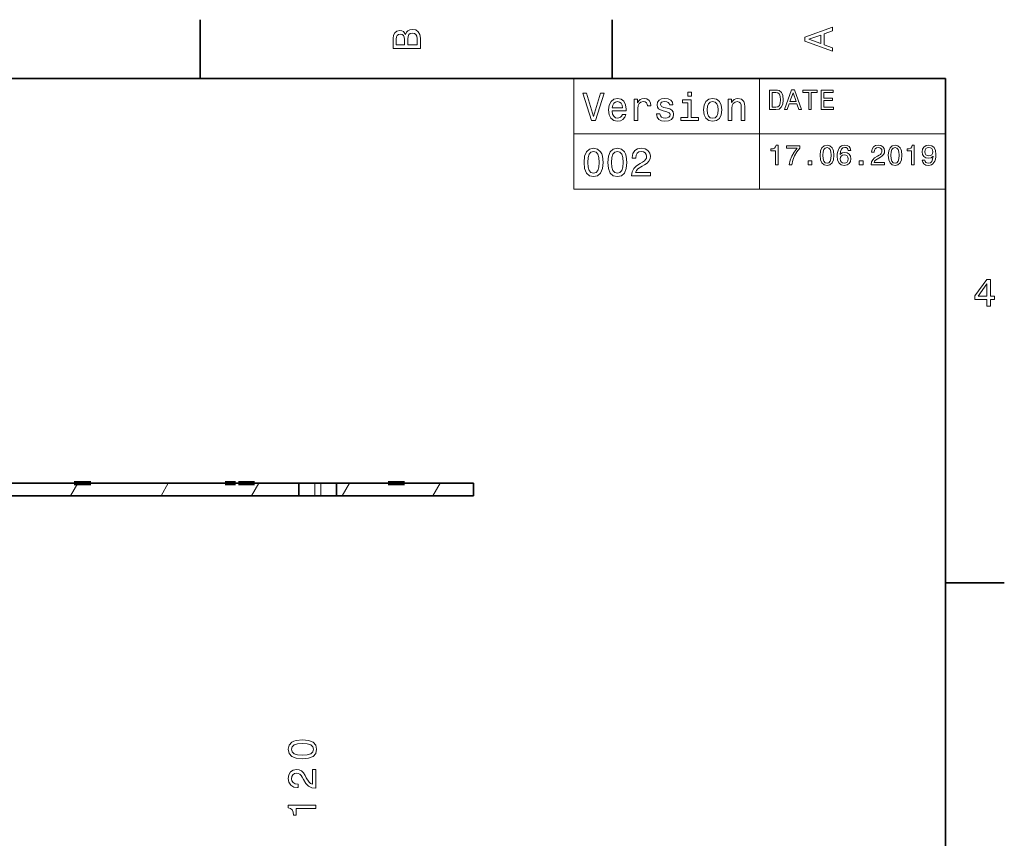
# Model space of a CAD drawing. Extents: x 0 to 420, y 0 to 297.
# Tile 30 of 30: x 292 to 418, y 190 to 294. Entities that reach past the tile are written whole.
import ezdxf

# ---------------------------------------------------------------- set-up
doc = ezdxf.new("R2010")
doc.units = 0

msp = doc.modelspace()

# ---------------------------------------------------------------- linework, layer by layer
at = {"color": 7, "lineweight": 35}
for p, q in [((315, 287), (315, 294.5)), ((367.5, 287), (367.5, 294.5)), ((410, 287), (10, 287)), ((410, 10), (410, 287)), ((286.598511, 235.407654), (293.401489, 235.407654)), ((293.10968, 235.409653), (292.5, 235.409653)), ((292.5, 235.407654), (292.5, 235.409653)), ((293.401489, 235.409653), (293.10968, 235.409653)), ((293.401489, 235.409653), (327.600006, 235.409653)), ((293.401489, 235.409653), (293.401489, 235.407654)), ((298.950012, 235.41066), (298.950012, 235.407654)), ((298.950012, 235.41066), (301.049988, 235.41066)), ((298.950012, 235.407654), (301.049988, 235.407654)), ((301.049988, 235.41066), (301.049988, 235.407654)), ((318.049988, 235.41066), (318.174988, 235.41066)), ((318.049988, 235.407654), (318.049988, 235.41066)), ((318.174988, 235.41066), (318.174988, 235.407654)), ((318.174988, 235.41066), (319.494995, 235.41066)), ((318.174988, 235.407654), (319.494995, 235.407654)), ((319.494995, 235.41066), (319.494995, 235.407654)), ((319.684998, 235.41066), (319.89502, 235.41066)), ((319.684998, 235.407654), (319.684998, 235.41066)), ((319.89502, 235.41066), (319.89502, 235.407654)), ((319.89502, 235.41066), (321.910004, 235.41066)), ((319.89502, 235.407654), (321.910004, 235.407654)), ((321.910004, 235.41066), (321.910004, 235.407654)), ((321.910004, 235.41066), (322.049988, 235.41066)), ((322.049988, 235.407654), (322.049988, 235.41066)), ((329.600006, 235.409653), (327.600006, 235.409653)), ((327.600006, 233.807648), (327.600006, 235.409653)), ((330.399994, 235.409653), (329.600006, 235.409653)), ((332.399994, 235.409653), (330.399994, 235.409653)), ((332.399994, 235.409653), (349.826996, 235.409653)), ((332.399994, 233.807648), (332.399994, 235.409653)), ((338.950012, 235.41066), (338.950012, 235.407654)), ((338.950012, 235.41066), (341.049988, 235.41066)), ((338.950012, 235.407654), (341.049988, 235.407654)), ((341.049988, 235.41066), (341.049988, 235.407654)), ((349.826996, 233.807648), (349.826996, 235.409653)), ((232, 233.807648), (327.600006, 233.807648)), ((329.600006, 233.807648), (327.600006, 233.807648)), ((329.600006, 233.807648), (330.399994, 233.807648)), ((332.399994, 233.807648), (330.399994, 233.807648)), ((332.399994, 233.807648), (349.826996, 233.807648)), ((410, 222.699997), (417.5, 222.699997))]:
    msp.add_line(p, q, dxfattribs=at)
at = {"color": 7, "lineweight": 13}
for p, q in [((362.628235, 287), (410, 287)), ((362.628235, 287), (362.628235, 272.906342)), ((386.314117, 287), (386.314117, 272.906342)), ((410, 287), (410, 272.906342)), ((362.628235, 279.953156), (410, 279.953156)), ((362.628235, 272.906342), (410, 272.906342)), ((293.10968, 235.407654), (293.10968, 235.409653)), ((298.46936, 233.807648), (299.394257, 235.409653)), ((310.016357, 233.807648), (310.941284, 235.409653)), ((321.563354, 233.807648), (322.488281, 235.409653)), ((329.600006, 235.409653), (329.600006, 233.807648)), ((330.399994, 235.409653), (330.399994, 233.807648)), ((333.110352, 233.807648), (334.035278, 235.409653)), ((344.657349, 233.807648), (345.582275, 235.409653))]:
    msp.add_line(p, q, dxfattribs=at)
at = {"color": 7, "lineweight": 140}
for p, q in [((298.950012, 235.407654), (298.950012, 235.41066)), ((298.950012, 235.41066), (301.049988, 235.41066)), ((301.049988, 235.407654), (298.950012, 235.407654)), ((301.049988, 235.41066), (301.049988, 235.407654)), ((318.174988, 235.407654), (318.174988, 235.41066)), ((318.174988, 235.41066), (319.494995, 235.41066)), ((319.494995, 235.407654), (318.174988, 235.407654)), ((319.494995, 235.41066), (319.494995, 235.407654)), ((319.89502, 235.407654), (319.89502, 235.41066)), ((319.89502, 235.41066), (321.910004, 235.41066)), ((321.910004, 235.407654), (319.89502, 235.407654)), ((321.910004, 235.41066), (321.910004, 235.407654)), ((338.950012, 235.407654), (338.950012, 235.41066)), ((338.950012, 235.41066), (341.049988, 235.41066)), ((341.049988, 235.407654), (338.950012, 235.407654)), ((341.049988, 235.41066), (341.049988, 235.407654))]:
    msp.add_line(p, q, dxfattribs=at)
at = {"color": 7, "lineweight": 13}
for points in [[(341.192017, 292.630402), (340.899506, 292.983429), (340.70282, 293.074219), (340.460754, 293.104462), (340.082489, 293.03891), (339.810181, 292.842224), (339.643738, 292.524506), (339.583221, 292.080688), (339.583221, 290.835022), (343.083221, 290.835022), (343.083221, 292.151306), (343.012604, 292.620331), (342.805847, 292.968292), (342.478027, 293.18515), (342.034241, 293.260803), (341.736694, 293.215424), (341.489563, 293.094391), (341.308014, 292.897705)], [(341.035675, 291.984863), (341.035675, 291.299011), (340.001801, 291.299011), (340.001801, 292.025208), (340.032074, 292.297546), (340.122833, 292.489197), (340.279175, 292.605194), (340.511169, 292.645538), (340.743164, 292.600159), (340.904541, 292.479126), (341.005402, 292.272339)], [(342.664642, 292.095825), (342.664642, 291.299011), (341.45929, 291.299011), (341.45929, 292.050446), (341.494598, 292.368164), (341.600525, 292.595093), (341.782074, 292.731262), (342.044312, 292.776672), (342.321686, 292.731262), (342.513336, 292.605194), (342.629333, 292.393372)], [(395.583221, 290.466858), (395.583221, 290.930847), (394.554413, 291.299011), (394.554413, 292.695984), (395.583221, 293.064117), (395.583221, 293.538177), (392.078186, 292.257202), (392.078186, 291.742798)], [(394.125732, 291.460388), (392.582489, 292), (394.125732, 292.539642)], [(366.023773, 285.148407), (365.14624, 282.167877), (364.2435, 285.148407), (363.764404, 285.148407), (364.894073, 281.643372), (365.398407, 281.643372), (366.502869, 285.148407)], [(377.618164, 285.264404), (377.149139, 285.264404), (377.149139, 284.760101), (377.618164, 284.760101)], [(388.394806, 285.530975), (387.562683, 285.530975), (387.562683, 283.030975), (388.394806, 283.030975), (388.787476, 283.110229), (389.079254, 283.351593), (389.259369, 283.744232), (389.324219, 284.280975), (389.266571, 284.828522), (389.194519, 285.044678), (389.093658, 285.21756), (388.80188, 285.451721), (388.610962, 285.509369)], [(388.369598, 285.231995), (388.643372, 285.177948), (388.830688, 285.012238), (388.942352, 284.716858), (388.978394, 284.280975), (388.938751, 283.859497), (388.827087, 283.564117), (388.636169, 283.387604), (388.369598, 283.329956), (387.897705, 283.329956), (387.897705, 285.231995)], [(389.471893, 283.030975), (389.803314, 283.030975), (390.066284, 283.765839), (391.064117, 283.765839), (391.327087, 283.030975), (391.66571, 283.030975), (390.750702, 285.534576), (390.38327, 285.534576)], [(390.181549, 284.072052), (390.566986, 285.174347), (390.952454, 284.072052)], [(392.569885, 283.030975), (392.901306, 283.030975), (392.901306, 285.228394), (393.657776, 285.228394), (393.657776, 285.530975), (391.809784, 285.530975), (391.809784, 285.228394), (392.569885, 285.228394)], [(394.147705, 283.030975), (395.732697, 283.030975), (395.732697, 283.333557), (394.479095, 283.333557), (394.479095, 284.180115), (395.595825, 284.180115), (395.595825, 284.479095), (394.479095, 284.479095), (394.479095, 285.228394), (395.703888, 285.228394), (395.703888, 285.530975), (394.147705, 285.530975)], [(367.526642, 282.868866), (369.30188, 282.868866), (369.306915, 283.075653), (369.226227, 283.655609), (369.004303, 284.089325), (368.651276, 284.351593), (368.182281, 284.447418), (367.723328, 284.346527), (367.3703, 284.064117), (367.143372, 283.605194), (367.062683, 283), (367.138336, 282.379669), (367.365265, 281.925781), (367.713257, 281.643372), (368.167145, 281.547546), (368.560516, 281.613098), (368.88327, 281.784576), (369.1203, 282.056915), (369.25647, 282.420013), (368.817719, 282.420013), (368.726929, 282.218292), (368.595825, 282.067017), (368.222626, 281.945953), (367.93515, 282.001434), (367.718292, 282.177948), (367.577087, 282.465424), (367.526642, 282.85376)], [(367.526642, 283.242065), (367.582123, 283.590057), (367.718292, 283.84726), (367.925079, 284.003601), (368.197388, 284.059082), (368.464691, 284.003601), (368.671448, 283.84726), (368.797546, 283.590057), (368.842926, 283.242065)], [(370.340759, 281.643372), (370.784576, 281.643372), (370.784576, 283.19165), (370.829956, 283.56485), (370.966125, 283.832123), (371.188019, 283.99353), (371.485596, 284.048981), (371.707489, 284.013702), (371.873901, 283.912811), (371.974792, 283.741364), (372.010071, 283.509369), (372.458923, 283.509369), (372.398407, 283.917877), (372.231995, 284.210388), (371.95459, 284.386902), (371.576355, 284.447418), (371.319153, 284.407074), (371.09726, 284.306183), (370.900574, 284.134735), (370.744232, 283.90274), (370.744232, 284.351593), (370.340759, 284.351593)], [(374.536743, 283.221893), (374.108063, 283.322754), (373.790344, 283.438751), (373.684418, 283.675781), (373.714691, 283.842224), (373.820587, 283.963257), (373.992065, 284.03891), (374.239197, 284.069153), (374.476227, 284.03891), (374.662811, 283.94812), (374.783844, 283.811951), (374.83429, 283.630402), (375.268005, 283.630402), (375.268005, 283.640503), (375.192352, 283.968292), (374.985596, 284.225494), (374.662811, 284.386902), (374.239197, 284.447418), (373.810516, 284.386902), (373.497833, 284.220459), (373.301147, 283.973328), (373.240631, 283.660675), (373.286011, 283.358063), (373.427216, 283.14624), (373.65921, 282.994965), (373.997101, 282.889038), (374.491333, 282.768005), (374.793945, 282.641937), (374.874634, 282.541077), (374.904907, 282.389771), (374.859497, 282.203156), (374.738464, 282.061951), (374.541779, 281.971191), (374.279541, 281.940918), (374.002167, 281.971191), (373.800415, 282.077087), (373.664246, 282.248566), (373.608795, 282.485596), (373.180115, 282.485596), (373.250702, 282.082123), (373.457489, 281.789612), (373.785309, 281.613098), (374.239197, 281.547546), (374.713257, 281.613098), (375.061218, 281.789612), (375.273041, 282.072052), (375.348694, 282.440216), (375.293213, 282.757935), (375.136871, 282.974792), (374.879669, 283.115997)], [(377.603027, 282.016571), (377.603027, 284.260803), (376.463257, 284.260803), (376.463257, 283.882568), (377.15921, 283.882568), (377.15921, 282.016571), (376.251434, 282.016571), (376.251434, 281.643372), (378.520874, 281.643372), (378.520874, 282.016571)], [(379.151276, 282.994965), (379.231995, 282.379669), (379.463959, 281.925781), (379.832123, 281.643372), (380.326355, 281.547546), (380.815552, 281.643372), (381.183716, 281.920746), (381.41571, 282.374634), (381.501434, 282.994965), (381.41571, 283.610229), (381.183716, 284.069153), (380.815552, 284.346527), (380.326355, 284.447418), (379.832123, 284.346527), (379.463959, 284.064117), (379.231995, 283.610229)], [(379.605194, 283), (379.650574, 283.453888), (379.791779, 283.781708), (380.018738, 283.983429), (380.326355, 284.054047), (380.628967, 283.983429), (380.855896, 283.786743), (380.997101, 283.453888), (381.047546, 283), (380.997101, 282.541077), (380.855896, 282.208221), (380.628967, 282.00647), (380.326355, 281.940918), (380.018738, 282.00647), (379.791779, 282.208221), (379.650574, 282.541077)], [(382.318451, 281.643372), (382.762238, 281.643372), (382.762238, 283.206787), (382.807617, 283.56485), (382.953888, 283.827087), (383.180817, 283.988464), (383.483429, 284.048981), (383.725494, 283.998566), (383.876801, 283.862396), (383.952454, 283.635437), (383.977661, 283.332855), (383.977661, 281.643372), (384.421448, 281.643372), (384.421448, 283.423645), (384.401306, 283.781708), (384.310516, 284.079254), (384.01297, 284.351593), (383.548981, 284.447418), (383.291779, 284.412109), (383.074921, 284.316284), (382.888306, 284.154907), (382.742065, 283.938049), (382.742065, 284.351593), (382.318451, 284.351593)], [(363.930817, 276.306183), (364.00647, 275.514404), (364.2435, 274.949554), (364.621765, 274.606628), (365.14624, 274.495667), (365.66571, 274.606628), (366.043945, 274.949554), (366.27594, 275.514404), (366.356628, 276.306183), (366.27594, 277.092926), (366.180115, 277.405609), (366.043945, 277.662811), (365.66571, 278.005737), (365.14624, 278.121735), (364.621765, 278.005737), (364.2435, 277.657776), (364.00647, 277.092926)], [(364.414978, 276.306183), (364.455322, 276.916412), (364.58139, 277.355164), (364.80835, 277.612366), (365.14624, 277.703156), (365.479095, 277.612366), (365.706055, 277.355164), (365.832123, 276.916412), (365.872467, 276.306183), (365.832123, 275.690918), (365.706055, 275.252136), (365.479095, 274.994934), (365.14624, 274.90921), (364.80835, 274.994934), (364.58139, 275.252136), (364.455322, 275.690918)], [(366.966858, 276.306183), (367.042511, 275.514404), (367.279541, 274.949554), (367.657776, 274.606628), (368.182281, 274.495667), (368.701721, 274.606628), (369.079956, 274.949554), (369.311951, 275.514404), (369.392639, 276.306183), (369.311951, 277.092926), (369.216125, 277.405609), (369.079956, 277.662811), (368.701721, 278.005737), (368.182281, 278.121735), (367.657776, 278.005737), (367.279541, 277.657776), (367.042511, 277.092926)], [(367.450989, 276.306183), (367.491333, 276.916412), (367.617432, 277.355164), (367.84436, 277.612366), (368.182281, 277.703156), (368.515137, 277.612366), (368.742065, 277.355164), (368.868164, 276.916412), (368.908508, 276.306183), (368.868164, 275.690918), (368.742065, 275.252136), (368.515137, 274.994934), (368.182281, 274.90921), (367.84436, 274.994934), (367.617432, 275.252136), (367.491333, 275.690918)], [(369.987732, 274.596527), (372.393372, 274.596527), (372.393372, 275.030243), (370.492065, 275.030243), (370.597961, 275.267273), (370.779541, 275.463959), (371.339325, 275.822021), (371.636871, 275.973328), (371.969727, 276.190186), (372.206757, 276.442352), (372.342926, 276.739899), (372.393372, 277.077789), (372.307617, 277.501434), (372.070587, 277.83429), (371.707489, 278.046082), (371.238464, 278.121735), (370.754303, 278.036011), (370.386169, 277.798981), (370.149139, 277.420746), (370.068451, 276.921448), (370.068451, 276.850861), (370.527374, 276.850861), (370.527374, 276.891205), (370.572754, 277.234131), (370.708923, 277.486298), (370.925781, 277.647675), (371.213257, 277.703156), (371.505768, 277.65271), (371.722626, 277.526642), (371.863831, 277.329956), (371.914246, 277.082825), (371.878967, 276.850861), (371.783142, 276.654175), (371.621765, 276.482697), (371.399841, 276.33139), (371.102295, 276.170013), (370.608063, 275.85733), (370.260071, 275.524475), (370.053314, 275.121033), (369.987732, 274.611664)], [(388.333557, 275.984131), (388.661377, 275.984131), (388.661377, 278.502136), (388.416412, 278.502136), (388.351593, 278.28241), (388.221893, 278.134705), (388.023773, 278.048248), (387.75, 278.01944), (387.75, 277.763672), (388.333557, 277.763672)], [(390.066284, 275.984131), (390.430115, 275.984131), (390.548981, 276.578522), (390.757935, 277.13327), (391.053314, 277.648407), (391.438751, 278.131104), (391.438751, 278.430084), (389.72406, 278.430084), (389.72406, 278.102295), (391.092926, 278.102295), (390.696686, 277.615967), (390.397705, 277.108063), (390.188751, 276.567719)], [(394.036011, 277.205322), (394.090057, 276.63974), (394.259369, 276.236298), (394.529541, 275.991333), (394.904175, 275.912079), (395.275208, 275.991333), (395.54538, 276.236298), (395.71109, 276.63974), (395.768738, 277.205322), (395.71109, 277.767273), (395.642639, 277.990601), (395.54538, 278.174347), (395.275208, 278.419281), (394.904175, 278.502136), (394.529541, 278.419281), (394.259369, 278.170715), (394.090057, 277.767273)], [(394.381836, 277.205322), (394.410645, 277.641205), (394.500732, 277.95459), (394.662811, 278.138306), (394.904175, 278.203156), (395.141937, 278.138306), (395.304016, 277.95459), (395.394104, 277.641205), (395.422913, 277.205322), (395.394104, 276.765839), (395.304016, 276.452423), (395.141937, 276.268707), (394.904175, 276.207489), (394.662811, 276.268707), (394.500732, 276.452423), (394.410645, 276.765839)], [(397.937317, 277.810486), (397.868866, 278.102295), (397.710358, 278.31842), (397.465424, 278.455322), (397.148407, 278.502136), (396.935883, 278.476929), (396.752167, 278.408478), (396.590057, 278.296814), (396.453156, 278.138306), (396.345093, 277.940186), (396.265839, 277.698822), (396.215424, 277.414246), (396.201019, 277.093628), (396.258636, 276.582123), (396.43515, 276.21109), (396.719727, 275.987732), (397.108795, 275.912079), (397.458221, 275.976929), (397.724792, 276.14624), (397.897705, 276.412811), (397.958923, 276.751434), (397.897705, 277.093628), (397.731995, 277.356598), (397.476227, 277.522308), (397.15921, 277.579956), (396.816986, 277.507904), (396.561249, 277.302582), (396.615265, 277.698822), (396.73053, 277.983398), (396.907043, 278.15271), (397.152008, 278.210358), (397.332123, 278.181549), (397.469025, 278.105896), (397.559082, 277.979797), (397.605896, 277.810486)], [(400.530975, 275.984131), (402.249268, 275.984131), (402.249268, 276.293915), (400.891205, 276.293915), (400.966858, 276.463226), (401.096527, 276.603729), (401.496399, 276.859497), (401.708923, 276.96756), (401.946686, 277.122467), (402.115997, 277.302582), (402.213257, 277.515106), (402.249268, 277.75647), (402.188049, 278.059052), (402.018738, 278.296814), (401.759369, 278.44812), (401.424347, 278.502136), (401.078522, 278.440918), (400.815552, 278.271606), (400.64624, 278.001434), (400.588623, 277.644806), (400.588623, 277.59436), (400.916412, 277.59436), (400.916412, 277.623169), (400.948853, 277.868134), (401.046112, 278.048248), (401.201019, 278.163513), (401.406342, 278.203156), (401.615265, 278.167114), (401.770172, 278.077057), (401.871033, 277.936584), (401.907043, 277.760071), (401.881836, 277.59436), (401.813385, 277.453857), (401.69812, 277.33139), (401.539612, 277.223328), (401.327087, 277.108063), (400.97406, 276.884705), (400.725494, 276.646942), (400.57782, 276.358765), (400.530975, 275.994934)], [(402.710358, 277.205322), (402.764404, 276.63974), (402.933716, 276.236298), (403.203888, 275.991333), (403.578522, 275.912079), (403.949554, 275.991333), (404.219727, 276.236298), (404.385437, 276.63974), (404.443085, 277.205322), (404.385437, 277.767273), (404.316986, 277.990601), (404.219727, 278.174347), (403.949554, 278.419281), (403.578522, 278.502136), (403.203888, 278.419281), (402.933716, 278.170715), (402.764404, 277.767273)], [(403.056183, 277.205322), (403.085022, 277.641205), (403.175079, 277.95459), (403.337158, 278.138306), (403.578522, 278.203156), (403.816284, 278.138306), (403.978394, 277.95459), (404.068451, 277.641205), (404.09726, 277.205322), (404.068451, 276.765839), (403.978394, 276.452423), (403.816284, 276.268707), (403.578522, 276.207489), (403.337158, 276.268707), (403.175079, 276.452423), (403.085022, 276.765839)], [(405.682281, 275.984131), (406.010071, 275.984131), (406.010071, 278.502136), (405.765137, 278.502136), (405.700287, 278.28241), (405.570618, 278.134705), (405.372467, 278.048248), (405.098694, 278.01944), (405.098694, 277.763672), (405.682281, 277.763672)], [(407.051147, 276.603729), (407.105194, 276.319153), (407.260071, 276.099396), (407.505035, 275.962524), (407.829254, 275.912079), (408.041779, 275.937286), (408.232697, 276.002136), (408.394806, 276.1138), (408.531708, 276.272308), (408.639771, 276.470428), (408.719025, 276.715393), (408.765839, 276.996368), (408.783875, 277.320587), (408.722626, 277.828522), (408.546112, 278.199554), (408.265137, 278.422882), (407.879669, 278.502136), (407.526642, 278.437286), (407.260071, 278.264404), (407.087158, 277.997833), (407.029541, 277.662811), (407.087158, 277.316986), (407.25647, 277.054016), (407.508636, 276.888306), (407.829254, 276.83429), (408.167877, 276.90271), (408.423615, 277.111664), (408.365997, 276.711792), (408.250732, 276.427216), (408.074219, 276.257904), (407.832855, 276.203857), (407.645538, 276.229095), (407.508636, 276.30835), (407.418579, 276.434418), (407.382568, 276.603729)], [(407.378967, 277.666412), (407.414978, 277.88974), (407.515839, 278.066254), (407.674347, 278.177948), (407.879669, 278.21756), (408.092224, 278.177948), (408.254333, 278.066254), (408.355194, 277.893341), (408.394806, 277.670013), (408.355194, 277.443054), (408.254333, 277.273743), (408.088623, 277.169281), (407.868866, 277.13327), (407.670746, 277.169281), (407.515839, 277.273743), (407.414978, 277.439453)], [(392.48703, 275.984131), (392.984131, 275.984131), (392.984131, 276.520874), (392.48703, 276.520874)], [(397.609497, 276.747833), (397.569885, 276.520874), (397.469025, 276.347961), (397.306915, 276.232697), (397.105194, 276.196655), (396.892639, 276.232697), (396.73053, 276.34436), (396.626068, 276.517273), (396.593658, 276.744232), (396.629669, 276.96756), (396.73053, 277.136871), (396.89624, 277.244934), (397.119598, 277.284576), (397.314117, 277.244934), (397.469025, 277.140472), (397.569885, 276.971161)], [(398.992798, 275.984131), (399.489899, 275.984131), (399.489899, 276.520874), (398.992798, 276.520874)], [(415.277374, 257.966766), (415.731262, 257.966766), (415.731262, 258.834198), (416.23056, 258.834198), (416.23056, 259.237671), (415.731262, 259.237671), (415.731262, 261.391113), (415.272339, 261.391113), (413.739197, 259.278015), (413.739197, 258.834198), (415.277374, 258.834198)], [(414.162842, 259.237671), (415.277374, 260.806091), (415.277374, 259.237671)], [(328.040344, 200.249954), (328.832153, 200.325592), (329.396973, 200.562622), (329.739929, 200.940872), (329.850861, 201.465363), (329.739929, 201.984818), (329.396973, 202.363068), (328.832153, 202.595047), (328.040344, 202.675751), (327.253601, 202.595047), (326.940918, 202.499237), (326.683716, 202.363068), (326.340759, 201.984818), (326.224792, 201.465363), (326.340759, 200.940872), (326.688782, 200.562622), (327.253601, 200.325592)], [(328.040344, 200.7341), (327.430115, 200.774445), (326.991333, 200.900528), (326.734131, 201.127472), (326.643372, 201.465363), (326.734131, 201.798218), (326.991333, 202.025162), (327.430115, 202.151245), (328.040344, 202.191589), (328.65564, 202.151245), (329.09436, 202.025162), (329.351562, 201.798218), (329.437317, 201.465363), (329.351562, 201.127472), (329.09436, 200.900528), (328.65564, 200.774445)], [(329.75, 196.498795), (329.75, 198.904419), (329.316284, 198.904419), (329.316284, 197.003113), (329.079254, 197.109024), (328.882568, 197.290588), (328.524475, 197.850388), (328.373199, 198.147934), (328.156342, 198.480789), (327.904175, 198.717819), (327.606628, 198.853989), (327.268738, 198.904419), (326.845093, 198.81868), (326.512268, 198.58165), (326.300415, 198.218536), (326.224792, 197.749512), (326.310516, 197.265366), (326.547546, 196.897217), (326.925781, 196.660187), (327.425079, 196.579498), (327.495667, 196.579498), (327.495667, 197.038422), (327.455322, 197.038422), (327.112396, 197.083817), (326.860229, 197.219971), (326.698853, 197.436844), (326.643372, 197.724304), (326.693787, 198.016815), (326.819885, 198.233673), (327.016571, 198.374878), (327.263672, 198.425308), (327.495667, 198.390015), (327.692383, 198.294189), (327.863831, 198.132812), (328.015137, 197.910904), (328.176514, 197.613342), (328.489197, 197.11911), (328.822052, 196.771133), (329.225525, 196.564362), (329.734863, 196.498795)], [(329.75, 193.902542), (329.75, 194.361481), (326.224792, 194.361481), (326.224792, 194.018539), (326.53241, 193.927765), (326.739197, 193.746201), (326.860229, 193.468826), (326.900574, 193.085541), (327.258667, 193.085541), (327.258667, 193.902542)]]:
    msp.add_lwpolyline(points, close=True, dxfattribs=at)

doc.saveas('drawing.dxf')
